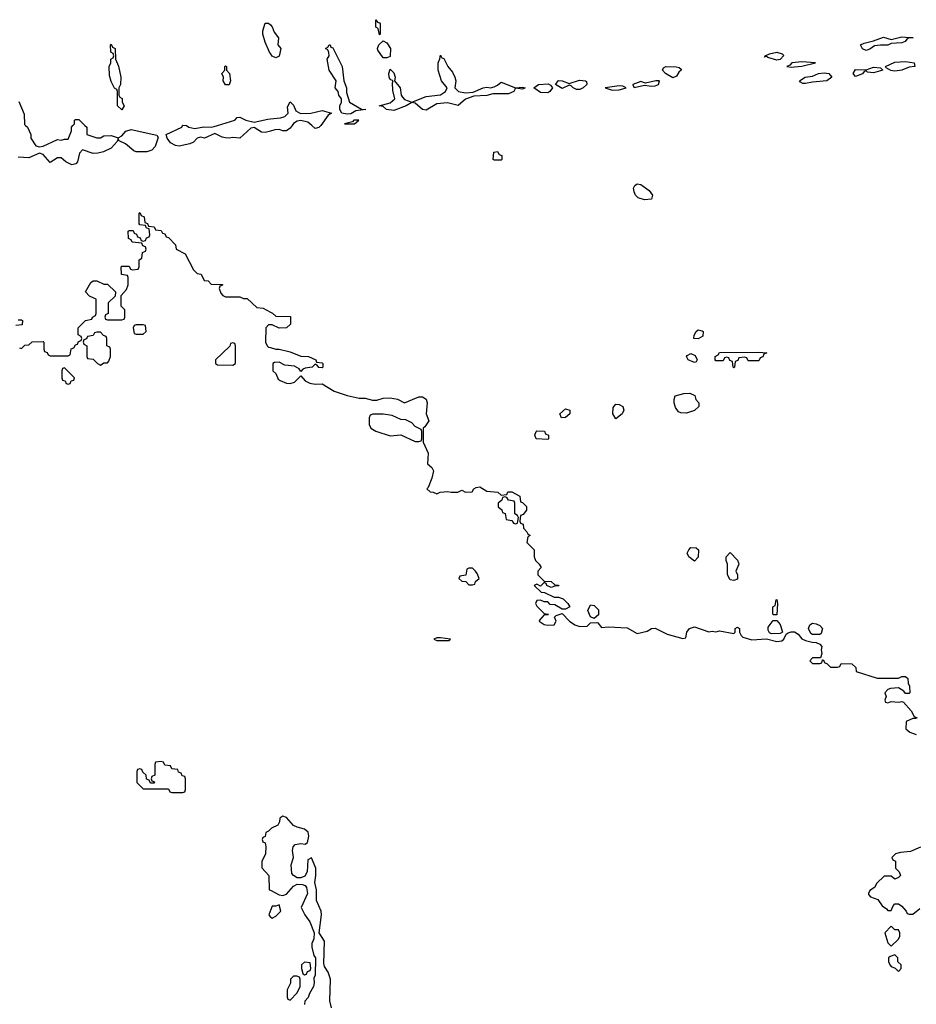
# Model space of a CAD drawing. Header units: inches. Extents: x 2769379 to 2883802, y 684208 to 828654.
# Tile 97 of 256: x 2838599 to 2843610, y 735090 to 740591. Entities that reach past the tile are written whole.
import ezdxf

# ---------------------------------------------------------------- set-up
doc = ezdxf.new("R2010")
doc.units = ezdxf.units.IN
doc.header["$MEASUREMENT"] = 0
for name, color, linetype in [('C8733', 7, 'Continuous'), ('C8734', 7, 'Continuous'), ('C8743', 7, 'Continuous'), ('C8744', 7, 'Continuous')]:
    doc.layers.add(name, color=color, linetype=linetype)

msp = doc.modelspace()

# ---------------------------------------------------------------- linework, layer by layer
at = {"layer": 'C8733', "color": 2, "elevation": 2}
for points in [[(2838964, 740000), (2838974, 739990), (2838974, 739950), (2839030, 739931.3), (2839050, 739931.3), (2839070, 739942), (2839110, 739944.7), (2839150, 739931.3), (2839170, 739942.8), (2839191.6, 739968.4), (2839222, 739978), (2839365.4, 739945.4), (2839372.7, 739932.7), (2839356.7, 739883.3), (2839338, 739862), (2839310, 739853), (2839250, 739853), (2839237.7, 739857.7), (2839190, 739898), (2839155.3, 739915.3), (2839150, 739926), (2839144.7, 739910), (2839110, 739874), (2839067.1, 739852.9), (2839035.2, 739844.8), (2839010, 739844.5), (2838950, 739864.5), (2838933.8, 739846.2), (2838922.5, 739797.5), (2838913.4, 739786.6), (2838890, 739781.2), (2838857, 739797), (2838830, 739819.5), (2838810, 739819.3), (2838770, 739794), (2838730, 739839), (2838710, 739845.2), (2838650, 739819.7), (2838590, 739823.6)], [(2838632, 740000), (2838642, 739990), (2838662, 739950), (2838662, 739930), (2838690, 739886), (2838710, 739881), (2838730, 739884.7), (2838810, 739922), (2838830, 739918), (2838850, 739924.7), (2838870, 739924.7), (2838888, 739970), (2838888.4, 739991.6), (2838896.4, 740000)], [(2840000, 739968.8), (2839970, 739960.5), (2839950, 739963.5), (2839910, 739989.6), (2839890, 739985.1), (2839830, 739929.4), (2839790, 739934), (2839770, 739929.2), (2839748.5, 739931.5), (2839730, 739935.1), (2839690, 739956), (2839631.5, 739928.5), (2839610, 739935.6), (2839590.3, 739929.7), (2839570, 739907), (2839550, 739896.9), (2839490, 739885.6), (2839470, 739887.6), (2839442.4, 739902.4), (2839422.7, 739930), (2839418, 739950), (2839505.2, 739990), (2839509.2, 740000)], [(2839531.3, 740000), (2839544.7, 739990), (2839577.2, 739982.8), (2839628.2, 739991.8), (2839670, 739990.4), (2839685.8, 739994.2), (2839704.7, 740000)], [(2838598, 738758), (2838610, 738754), (2838627.3, 738772.7), (2838650, 738774), (2838668.4, 738791.6), (2838730, 738794), (2838734, 738790), (2838734, 738750), (2838738, 738738), (2838752, 738732), (2838758, 738718), (2838770, 738714), (2838870, 738714), (2838882, 738718), (2838887.3, 738752.7), (2838902, 738758), (2838910, 738774), (2838922, 738778), (2838927.3, 738792.7), (2838942, 738798), (2838946, 738810), (2838942, 738822), (2838926, 738830), (2838926, 738870), (2838966, 738910), (2839002, 738918), (2839006, 738930), (2839022, 738938), (2839026, 738950), (2839026, 739030), (2838990, 739046), (2838966, 739070), (2838996.4, 739123.6), (2839010, 739132), (2839030, 739132), (2839070, 739114), (2839090, 739114), (2839134, 739070), (2839132.7, 739047.3), (2839094, 739010), (2839094, 738950), (2839078, 738942), (2839074, 738930), (2839078, 738918), (2839090, 738914), (2839170, 738914), (2839182, 738918), (2839186, 738930), (2839186, 738970), (2839166, 738990), (2839166, 739050), (2839196.4, 739083.6), (2839206, 739110), (2839206, 739150), (2839202, 739162), (2839167.3, 739167.3), (2839166, 739210), (2839170, 739214), (2839210, 739214), (2839218, 739198), (2839230, 739194), (2839262, 739198), (2839266, 739210), (2839266, 739250), (2839282, 739258), (2839286, 739290), (2839302, 739298), (2839306, 739310), (2839302, 739322), (2839287.3, 739327.3), (2839282, 739342), (2839228.4, 739348.4), (2839222, 739362), (2839208, 739368), (2839206, 739410), (2839210, 739414), (2839232.7, 739412.7), (2839238, 739398), (2839252.7, 739392.7), (2839258, 739378), (2839272.7, 739372.7), (2839278, 739358), (2839290, 739354), (2839302, 739358), (2839307.3, 739372.7), (2839322, 739378), (2839326, 739390), (2839322, 739422), (2839307.3, 739427.3), (2839302, 739442), (2839270, 739446), (2839266, 739450), (2839266, 739510), (2839270, 739514), (2839278, 739498), (2839294, 739490), (2839298, 739458), (2839312.7, 739452.7), (2839318, 739438), (2839350, 739434), (2839358, 739418), (2839390, 739414), (2839398, 739398), (2839410, 739394), (2839418, 739378), (2839430, 739374), (2839470, 739334), (2839474, 739310), (2839523.6, 739283.6), (2839570, 739194), (2839590, 739174), (2839614, 739170), (2839630, 739134), (2839651.6, 739131.6), (2839670, 739114), (2839732, 739112), (2839732, 739108), (2839718, 739102), (2839714, 739090), (2839723.6, 739063.6), (2839734, 739050), (2839750, 739042), (2839830, 739042), (2839850, 739034), (2839870, 739034), (2839923.6, 738983.6), (2839959.6, 738979.6), (2840000, 738957.8)], [(2838590, 738914), (2838610, 738914), (2838614, 738910), (2838612.7, 738887.3), (2838578, 738882)], [(2840000, 738886), (2839990, 738886), (2839974, 738870), (2839972, 738790), (2839982, 738770), (2839990, 738762), (2840000, 738759.3)], [(2840000, 736068), (2839990, 736058), (2839974, 736050), (2839971.6, 736028.4), (2839958, 736022), (2839954, 736010), (2839958, 735998), (2839971.6, 735991.6), (2839974, 735970), (2839972, 735930), (2839951.6, 735888.4), (2839951.6, 735851.6), (2839992, 735810), (2839994, 735730), (2840000, 735727)], [(2840000, 735614.7), (2839998, 735610), (2839992, 735590), (2839999.6, 735579.6), (2840000, 735579.3)]]:
    msp.add_lwpolyline(points, dxfattribs=at)
for points in [[(2839290, 738886), (2839250, 738886), (2839238, 738882), (2839234, 738870), (2839238, 738838), (2839250, 738834), (2839290, 738834), (2839306, 738850), (2839302, 738882)], [(2839050, 738846), (2839030, 738846), (2839018, 738842), (2839010, 738826), (2838978, 738822), (2838972.7, 738807.3), (2838958, 738802), (2838954, 738790), (2838958, 738778), (2838974, 738770), (2838974, 738710), (2838978, 738698), (2839010, 738694), (2839034, 738670), (2839050, 738662), (2839070, 738674), (2839090, 738674), (2839096.4, 738683.6), (2839106, 738710), (2839106, 738750), (2839102, 738762), (2839086, 738770), (2839086, 738810), (2839082, 738822), (2839067.3, 738827.3)], [(2839790, 738786), (2839778, 738782), (2839772.7, 738767.3), (2839694, 738690), (2839694, 738670), (2839703.6, 738663.6), (2839790, 738662), (2839806, 738670), (2839806, 738770), (2839802, 738782)], [(2838850, 738646), (2838838, 738642), (2838834, 738630), (2838834, 738590), (2838838, 738578), (2838852.7, 738572.7), (2838858, 738558), (2838870, 738554), (2838882, 738558), (2838887.3, 738572.7), (2838902, 738578), (2838906, 738590)], [(2839390, 736446), (2839358, 736442), (2839354, 736430), (2839354, 736370), (2839338, 736362), (2839334, 736350), (2839338, 736338), (2839352.7, 736332.7), (2839350, 736326), (2839330, 736326), (2839322, 736342), (2839307.3, 736347.3), (2839306, 736370), (2839287.3, 736387.3), (2839282, 736402), (2839270, 736406), (2839258, 736402), (2839254, 736390), (2839254, 736330), (2839290, 736294), (2839430, 736294), (2839438, 736278), (2839450, 736274), (2839510, 736274), (2839522, 736278), (2839526, 736290), (2839526, 736350), (2839522, 736362), (2839507.3, 736367.3), (2839502, 736382), (2839487.3, 736387.3), (2839482, 736402), (2839450, 736406), (2839442, 736422), (2839410, 736426), (2839402, 736442)]]:
    msp.add_lwpolyline(points, close=True, dxfattribs=at)
at = {"layer": 'C8734', "color": 2, "elevation": 2}
for points in [[(2840000, 740403), (2839995.3, 740410), (2839970, 740466), (2839958, 740510), (2839958, 740530), (2839970, 740571.3), (2839990, 740571.3), (2840000, 740561.7)], [(2838594.4, 740134.4), (2838623.6, 740063.6), (2838626, 740006), (2838632, 740000)], [(2839704.7, 740000), (2839802, 740030), (2839815.3, 740044.7), (2839830, 740046), (2839862, 740030), (2839910, 740019.1), (2839984.9, 740035.1), (2840000, 740036.7)], [(2838896.4, 740000), (2838906, 740010), (2838906, 740030), (2838910, 740034), (2838930, 740034), (2838964, 740000)], [(2839509.2, 740000), (2839510, 740002), (2839530, 740001), (2839531.3, 740000)]]:
    msp.add_lwpolyline(points, dxfattribs=at)
for points in [[(2839170, 740088), (2839146, 740110), (2839146, 740190), (2839142, 740202), (2839128.4, 740208.4), (2839110, 740246), (2839100.2, 740280.2), (2839099, 740330), (2839108, 740350), (2839108, 740370), (2839122, 740378), (2839126, 740390), (2839122, 740402), (2839108, 740410), (2839106, 740450), (2839110, 740454), (2839118, 740438), (2839132, 740430), (2839134, 740370), (2839151.1, 740331.1), (2839164.7, 740270), (2839162, 740230), (2839154, 740210), (2839154, 740170), (2839158, 740158), (2839171.6, 740151.6), (2839172, 740130), (2839182, 740110)], [(2839750, 740228), (2839735.3, 740250), (2839738, 740270), (2839728, 740290), (2839746, 740310), (2839746, 740330), (2839750, 740334), (2839754, 740330), (2839754, 740310), (2839771.3, 740291.3), (2839778, 740250), (2839770, 740228)]]:
    msp.add_lwpolyline(points, close=True, dxfattribs=at)
at = {"layer": 'C8743', "color": 2, "elevation": 2}
for points in [[(2840121.1, 740000), (2840110, 739985.1), (2840090, 739971.2), (2840070, 739971.1), (2840050, 739977.2), (2840024.4, 739975.6), (2840000, 739968.8)], [(2840281.5, 740000), (2840280.9, 739999.1), (2840270, 739989.5), (2840250, 739982.9), (2840231.4, 740000)], [(2840000, 738957.8), (2840011.6, 738951.6), (2840030, 738934), (2840112.7, 738932.7), (2840112, 738890), (2840090, 738869), (2840050, 738868), (2840010, 738886), (2840000, 738886)], [(2840000, 738759.3), (2840030, 738751.3), (2840050, 738751.3), (2840110, 738736), (2840170, 738711.3), (2840214, 738710), (2840254, 738690), (2840258, 738678), (2840290, 738674), (2840294, 738670), (2840294, 738650), (2840290, 738646), (2840270, 738648), (2840262, 738662), (2840250, 738666), (2840234, 738650), (2840195.3, 738644.7), (2840181, 738639), (2840170, 738626), (2840160.4, 738640.4), (2840134.6, 738654.6), (2840081.2, 738661.2), (2840050, 738678), (2840023.6, 738676.4), (2840014, 738670), (2840014, 738630), (2840030, 738614), (2840043.4, 738583.4), (2840055.2, 738575.2), (2840090, 738560.5), (2840110, 738558), (2840134, 738566), (2840170, 738602), (2840194, 738574), (2840221.4, 738561.4), (2840250, 738554.8), (2840290, 738556), (2840356.7, 738516.7), (2840428.9, 738491.1), (2840496.9, 738476.9), (2840530, 738476), (2840570, 738464.7), (2840594.6, 738465.4), (2840630, 738476), (2840670, 738478), (2840710, 738471.3), (2840750, 738451.3), (2840830, 738484.7), (2840850, 738484.7), (2840870, 738472), (2840876, 738450), (2840870.8, 738390), (2840884.7, 738350), (2840863.6, 738316.4), (2840854, 738310), (2840854, 738230), (2840882.8, 738170), (2840878, 738110), (2840902, 738090), (2840911.3, 738070), (2840902, 738030), (2840882, 737978), (2840874, 737970), (2840892.7, 737952.7), (2840910, 737952), (2840930, 737942), (2840948.9, 737951.1), (2840990, 737956), (2841010, 737951.3), (2841048.4, 737951.6), (2841070, 737962), (2841090, 737952), (2841127.3, 737952.7), (2841138, 737970), (2841150, 737978), (2841170, 737982), (2841210, 737958), (2841271.6, 737951.6), (2841290, 737934), (2841322, 737938), (2841327.3, 737952.7), (2841350, 737954), (2841394, 737930), (2841398, 737898), (2841410, 737894), (2841430.9, 737870.9), (2841432, 737850), (2841412.7, 737827.3), (2841398, 737822), (2841394, 737790), (2841398, 737778), (2841412, 737772), (2841414, 737750), (2841434, 737730), (2841438, 737718), (2841452, 737710), (2841438, 737702), (2841434, 737670), (2841474, 737630), (2841474, 737590), (2841482, 737570), (2841502, 737550), (2841514, 737530), (2841494, 737510), (2841494, 737490), (2841530, 737454), (2841570, 737452), (2841590, 737434), (2841610, 737432), (2841612, 737428), (2841590, 737426), (2841570, 737418), (2841546, 737430), (2841542, 737442), (2841530, 737446), (2841510, 737426), (2841490, 737438), (2841474, 737430), (2841512.7, 737392.7), (2841531.6, 737391.6), (2841585.4, 737365.4), (2841610, 737364.7), (2841636, 737356), (2841662, 737330), (2841674, 737310), (2841650, 737298), (2841630, 737298), (2841590, 737322), (2841564, 737324), (2841550, 737338), (2841530, 737338), (2841510, 737348), (2841490, 737346), (2841482, 737330), (2841490, 737314), (2841530, 737274), (2841554, 737270), (2841550, 737266), (2841530, 737266), (2841503.6, 737236.4), (2841502, 737230), (2841530, 737212), (2841550, 737207.7), (2841586, 737210), (2841598, 737230), (2841587.3, 737252.7), (2841598, 737262), (2841630, 737274), (2841672, 737230), (2841702, 737210), (2841730, 737200.7), (2841770, 737202.8), (2841790, 737221), (2841823.6, 737223.6), (2841830, 737222), (2841850, 737196), (2841890, 737198.8), (2841993.4, 737193.4), (2842050, 737161), (2842105.2, 737174.8), (2842129.5, 737190.5), (2842150, 737190.7), (2842218, 737158), (2842306, 737134), (2842322, 737138), (2842328, 737170), (2842342, 737190), (2842370, 737199.1), (2842450, 737171), (2842470, 737174.8), (2842490, 737170.8), (2842510, 737177.3), (2842590, 737162), (2842598, 737170), (2842598, 737190), (2842610, 737198), (2842622, 737190), (2842622, 737170), (2842631.3, 737150), (2842641.4, 737141.4), (2842690, 737127.3), (2842772, 737132), (2842830, 737117.3), (2842858.6, 737121.4), (2842868.7, 737130), (2842882, 737158), (2842894.6, 737165.4), (2842910, 737171.3), (2842930, 737171.3), (2842950, 737158), (2842970, 737132), (2842990, 737122), (2843027.3, 737112.7), (2843050, 737112), (2843070, 737102), (2843082, 737090), (2843078, 737070), (2843082, 737050), (2843074, 737026), (2843030, 737026), (2843014, 737010), (2843030, 736994), (2843070, 736994), (2843082, 736998), (2843086, 737014), (2843090, 737014), (2843098, 736998), (2843110, 736994), (2843130, 736974), (2843170, 736974), (2843182, 736978), (2843190, 736994), (2843250, 736992), (2843271.6, 736971.6), (2843274, 736950), (2843391.6, 736911.6), (2843510, 736912), (2843530, 736922), (2843550, 736922), (2843562, 736910), (2843563.6, 736883.6), (2843572.7, 736867.3), (2843574, 736830), (2843570, 736826), (2843550, 736826), (2843540.4, 736840.4), (2843510, 736858), (2843465.4, 736854.6), (2843451.6, 736848.4), (2843434, 736830), (2843442, 736810), (2843434, 736790), (2843438, 736778), (2843450, 736774), (2843470, 736782), (2843510, 736778), (2843530, 736782), (2843538, 736778), (2843582, 736730), (2843598, 736698), (2843614, 736690)], [(2843610, 736686), (2843590, 736686), (2843554, 736670), (2843552, 736630), (2843574, 736610), (2843610, 736598)], [(2840342.4, 735070), (2840332.4, 735110), (2840335.8, 735230), (2840323, 735270), (2840302, 735302), (2840298, 735318), (2840302.9, 735442.9), (2840272.3, 735490), (2840285.4, 735590), (2840283, 735610), (2840258.7, 735670), (2840257.6, 735730), (2840249.3, 735770), (2840254.7, 735810), (2840253.6, 735850), (2840230, 735909), (2840210, 735898), (2840205.5, 735830), (2840193.4, 735806.6), (2840170, 735797.2), (2840150, 735797.2), (2840129, 735809), (2840120.2, 735820.2), (2840116, 735870), (2840129.2, 735910), (2840124, 735950), (2840128, 735970), (2840138, 735982), (2840170, 735988), (2840194.8, 735985.2), (2840206.8, 735993.2), (2840215.6, 736030), (2840211, 736051), (2840190, 736069.4), (2840150, 736079.3), (2840130, 736089.2), (2840090, 736134), (2840070, 736142), (2840052, 736130), (2840051.3, 736110), (2840042, 736090), (2840006, 736074), (2840000, 736068)], [(2843632.7, 735967.3), (2843576.9, 735943.1), (2843522, 735938), (2843494, 735930), (2843474, 735910), (2843478, 735898), (2843494, 735890), (2843494, 735850), (2843514, 735830), (2843522, 735810), (2843510, 735798), (2843490, 735788.7), (2843470, 735806), (2843430, 735806), (2843390, 735766), (2843376.9, 735743.1), (2843350, 735726), (2843342, 735710), (2843343.6, 735703.6), (2843354, 735690), (2843394.8, 735674.8), (2843419.6, 735639.6), (2843443.6, 735623.6), (2843450, 735614), (2843470, 735614), (2843480.2, 735639.8), (2843490, 735650.8), (2843510.6, 735650.6), (2843530, 735638), (2843554, 735610), (2843558, 735598), (2843570, 735594), (2843590, 735594), (2843630, 735624.7)], [(2840000, 735727), (2840050, 735702), (2840070, 735698), (2840090, 735706), (2840129.3, 735750.7), (2840150, 735761), (2840179.8, 735759.8), (2840194, 735754), (2840202.8, 735742.8), (2840206.8, 735710), (2840172, 735630), (2840192, 735590), (2840221, 735550), (2840244.7, 735490), (2840243.6, 735456.4), (2840232, 735430), (2840231.3, 735410), (2840243.6, 735363.6), (2840252, 735350), (2840250.9, 735250.9), (2840242, 735238), (2840244.7, 735210), (2840241, 735190), (2840218, 735150), (2840211.6, 735128.4), (2840192.7, 735107.3), (2840191.6, 735088.4)], [(2840000, 735579.3), (2840010, 735572), (2840030, 735582), (2840058, 735610), (2840050, 735646), (2840030, 735638), (2840010, 735638), (2840000, 735614.7)]]:
    msp.add_lwpolyline(points, dxfattribs=at)
for points in [[(2841250, 739806), (2841246, 739810), (2841248.9, 739851.1), (2841270, 739854), (2841278, 739838), (2841292.7, 739832.7), (2841294, 739810), (2841290, 739806)], [(2842090, 739584.5), (2842055.9, 739595.9), (2842041.2, 739610), (2842032.3, 739630), (2842029.3, 739650.7), (2842036, 739664), (2842050, 739674.8), (2842070, 739670.8), (2842117.7, 739637.7), (2842134.8, 739610), (2842130, 739589.3)], [(2842390, 738809), (2842366, 738810), (2842368, 738828), (2842379, 738850), (2842390, 738858.8), (2842413.4, 738853.4), (2842418, 738850), (2842416, 738824)], [(2842370, 738675.3), (2842335.3, 738690), (2842326, 738710), (2842330, 738716), (2842350, 738726), (2842374.4, 738714.4), (2842384.7, 738690), (2842379.8, 738680.2)], [(2842670, 738686), (2842662, 738702), (2842650, 738706), (2842618, 738702), (2842612.7, 738687.3), (2842598, 738682), (2842594, 738650), (2842590, 738646), (2842586, 738650), (2842582, 738682), (2842567.3, 738687.3), (2842562, 738702), (2842550, 738706), (2842538, 738702), (2842530, 738686), (2842490, 738686), (2842486, 738690), (2842486, 738710), (2842502, 738718), (2842510, 738732), (2842730, 738734), (2842774, 738730), (2842758, 738722), (2842752.7, 738707.3), (2842738, 738702), (2842730, 738686)], [(2842326.4, 738393.6), (2842294, 738394), (2842281.2, 738401.2), (2842264.1, 738424.1), (2842257, 738450), (2842256, 738470), (2842262, 738490), (2842310, 738502.8), (2842344.7, 738504.7), (2842371.3, 738491.3), (2842378, 738470), (2842394, 738450), (2842394, 738430), (2842370, 738408.7)], [(2841627.3, 738367.3), (2841618, 738390), (2841650, 738418), (2841674, 738410), (2841674, 738390), (2841650, 738368)], [(2841930, 738362), (2841913.2, 738390), (2841915.5, 738424.5), (2841930, 738442.8), (2841950, 738440.7), (2841970.7, 738430), (2841974.8, 738410), (2841966, 738390)], [(2840630, 738388), (2840572.7, 738387.3), (2840558, 738382), (2840552.7, 738367.3), (2840552, 738330), (2840562, 738310), (2840590, 738292), (2840670, 738266), (2840730, 738272), (2840810, 738234), (2840830, 738234), (2840842, 738238), (2840846, 738250), (2840846, 738290), (2840842, 738302), (2840810, 738318), (2840790, 738338), (2840756.4, 738356.4), (2840730, 738358), (2840680.4, 738380.4)], [(2841550, 738246), (2841486, 738250), (2841478, 738270), (2841486, 738290), (2841490, 738294), (2841532.7, 738292.7), (2841538, 738278), (2841554, 738270), (2841554, 738250)], [(2841310, 737926), (2841298, 737922), (2841292.7, 737907.3), (2841274, 737890), (2841274, 737870), (2841292.7, 737852.7), (2841298, 737838), (2841312.7, 737832.7), (2841318, 737798), (2841350, 737794), (2841358, 737778), (2841370, 737774), (2841382, 737778), (2841386, 737810), (2841382, 737822), (2841366, 737830), (2841366, 737890), (2841362, 737902), (2841330, 737906), (2841322, 737922)], [(2842370, 737566), (2842338, 737590), (2842328.7, 737610), (2842338, 737630), (2842350, 737642), (2842379.6, 737639.6), (2842392, 737630), (2842391.6, 737588.4)], [(2842590, 737458), (2842570, 737462), (2842555.3, 737490), (2842555.3, 737550), (2842548, 737570), (2842548, 737590), (2842570, 737614), (2842611.1, 737571.1), (2842616.9, 737556.9), (2842618, 737550), (2842602, 737510), (2842611.3, 737488.7), (2842610, 737466)], [(2841130, 737526), (2841110, 737526), (2841098, 737522), (2841092.7, 737487.3), (2841058, 737482), (2841054, 737470), (2841070, 737454), (2841092.7, 737452.7), (2841110, 737434), (2841130, 737434), (2841142, 737438), (2841147.3, 737452.7), (2841166, 737470), (2841156.4, 737496.4), (2841146, 737510)], [(2842810, 737266), (2842808, 737270), (2842808.7, 737310), (2842822, 737318), (2842826, 737350), (2842830, 737352), (2842834, 737330), (2842830, 737266)], [(2841810, 737246), (2841790, 737255.3), (2841774, 737290), (2841790, 737322), (2841810, 737318), (2841834, 737294), (2841833.4, 737266.6)], [(2842800.2, 737160.2), (2842790, 737166), (2842781.2, 737181.2), (2842782.7, 737197.3), (2842810, 737234), (2842830, 737234), (2842850, 737212), (2842862, 737170), (2842850, 737162)], [(2843030, 737155.3), (2843021.2, 737161.2), (2843008, 737190), (2843015.3, 737210), (2843030, 737218.8), (2843050, 737216), (2843070, 737206), (2843086, 737190), (2843078, 737162), (2843070, 737155.3)], [(2840950, 737138), (2840930, 737138), (2840914, 737130), (2840930, 737122), (2840990, 737122), (2840998, 737122), (2841006, 737130)], [(2843470, 735526), (2843434, 735490), (2843450, 735434), (2843470, 735414), (2843510, 735454), (2843518, 735470), (2843518, 735490), (2843510, 735506), (2843490, 735506)], [(2843490, 735366), (2843463.6, 735356.4), (2843454, 735350), (2843454, 735330), (2843462, 735310), (2843470, 735302), (2843492.7, 735292.7), (2843510, 735274), (2843526, 735290), (2843526, 735310), (2843507.3, 735327.3), (2843506, 735350)], [(2840190, 735326), (2840174, 735310), (2840174, 735290), (2840182, 735262), (2840190, 735254), (2840202, 735258), (2840207.3, 735272.7), (2840222, 735278), (2840226, 735290), (2840222, 735322)], [(2840130, 735248), (2840112, 735230), (2840112, 735208), (2840094, 735170), (2840094, 735130), (2840098, 735118), (2840110, 735114), (2840150, 735154), (2840166, 735190), (2840166, 735230), (2840162, 735242), (2840147.3, 735247.3)]]:
    msp.add_lwpolyline(points, close=True, dxfattribs=at)
at = {"layer": 'C8744', "color": 2}
for points, elevation in [([(2840610, 740506), (2840602, 740542), (2840588.7, 740550), (2840590, 740591.3), (2840598, 740578), (2840610, 740574), (2840612.7, 740567.3), (2840614, 740510)], 2), ([(2843451.5, 740448.5), (2843410, 740449.8), (2843375.6, 740444.4), (2843350, 740426), (2843330, 740419.7), (2843310, 740427.8), (2843297.2, 740450), (2843319.3, 740460.7), (2843370, 740472.7), (2843426.3, 740493.7), (2843470, 740481), (2843530, 740496.4), (2843592, 740490), (2843570, 740489.3), (2843556.8, 740483.2), (2843547.3, 740470), (2843530, 740462), (2843470, 740459)], 2), ([(2840430, 740063.5), (2840399.3, 740070), (2840388, 740090), (2840389.1, 740110.9), (2840398, 740130), (2840398, 740150), (2840382, 740170), (2840378, 740190), (2840362, 740210), (2840368, 740250), (2840329, 740309), (2840318, 740370), (2840328, 740390), (2840327.3, 740407.3), (2840322, 740422), (2840308.7, 740430), (2840322, 740438), (2840328.4, 740451.6), (2840334, 740450), (2840338, 740438), (2840350, 740434), (2840402, 740330), (2840411.3, 740250), (2840424.7, 740210), (2840425.4, 740185.4), (2840442, 740130), (2840510, 740091.3), (2840534, 740090), (2840478, 740082), (2840450, 740065.6)], 2), ([(2840630, 740378), (2840600.4, 740420.4), (2840598, 740430), (2840606, 740450), (2840630, 740474), (2840650, 740462), (2840670.7, 740430.7), (2840670, 740386), (2840650, 740378)], 2), ([(2841090, 740182), (2841133.6, 740186.4), (2841190, 740210.8), (2841210, 740214.8), (2841230, 740211), (2841250, 740216), (2841270, 740224.7), (2841290, 740242), (2841370, 740210.7), (2841410, 740214.9), (2841424.7, 740210), (2841410, 740202.7), (2841370, 740208.7), (2841360.7, 740190), (2841330, 740176.9), (2841243, 740177), (2841210, 740168.2), (2841136.7, 740163.3), (2841090, 740146.6), (2841050, 740111.5), (2840990, 740127.4), (2840930, 740120.7), (2840870, 740086), (2840850, 740089.6), (2840810, 740125.2), (2840790, 740129.2), (2840758, 740110), (2840690, 740084.4), (2840649.8, 740089.8), (2840630, 740106), (2840608, 740110), (2840670, 740127.7), (2840695.3, 740150), (2840685.2, 740194.8), (2840682, 740238), (2840686, 740250), (2840670, 740258), (2840664, 740270), (2840662, 740290), (2840670, 740314), (2840690, 740294), (2840698, 740270), (2840694, 740250), (2840724.7, 740210), (2840731, 740170), (2840738, 740158), (2840750, 740146), (2840790, 740131.3), (2840870, 740163), (2840950, 740170.8), (2840979, 740190), (2840988.7, 740210), (2840957.2, 740250), (2840938, 740310), (2840938, 740350), (2840947.3, 740372.7), (2840950, 740394), (2840958, 740378), (2840970, 740374), (2840991.3, 740330), (2841017.3, 740297.3), (2841031.3, 740270), (2841036, 740250), (2841031.3, 740210), (2841052, 740190)], 2), ([(2842830, 740365.1), (2842780.2, 740380.2), (2842770, 740388), (2842762, 740382), (2842766, 740390), (2842790, 740400.7), (2842830, 740410.4), (2842861.1, 740401.1), (2842870.4, 740390.4), (2842850, 740369.7)], 2), ([(2842250, 740266.2), (2842207.6, 740290), (2842192.3, 740310), (2842198, 740322), (2842210, 740330.7), (2842268.4, 740328.4), (2842284.5, 740324.5), (2842295.3, 740315.3), (2842296, 740310), (2842282.4, 740297.6), (2842270, 740275.6)], 2), ([(2842970, 740355.1), (2842914, 740350), (2842902.8, 740337.2), (2842886, 740330), (2842910, 740326), (2842930, 740328.2), (2842970, 740331.3), (2843046, 740350)], 6), ([(2843370, 740294), (2843338, 740298), (2843330, 740306), (2843318, 740302), (2843310, 740289), (2843270, 740274), (2843257.2, 740290), (2843270, 740312.4), (2843329.1, 740310.9), (2843370, 740326), (2843410, 740322), (2843422, 740310)], 2), ([(2843490, 740303.6), (2843467.2, 740307.2), (2843442, 740322), (2843438, 740330), (2843490, 740354.9), (2843550, 740358.4), (2843598, 740350), (2843602, 740330), (2843570, 740325.2), (2843530, 740309.4)], 2), ([(2842990, 740234), (2842975.3, 740235.3), (2842962, 740242), (2842958, 740250), (2842988, 740270), (2843030, 740274.9), (2843064, 740290), (2843094.6, 740294.6), (2843121, 740290), (2843138, 740270), (2843110, 740249.4), (2843030, 740242.7)], 2), ([(2841550, 740182), (2841510, 740184.7), (2841473.2, 740210), (2841498, 740230), (2841552.5, 740232.5), (2841565.2, 740225.2), (2841576, 740210), (2841561.6, 740190)], 2), ([(2841710, 740200.4), (2841692, 740210), (2841682, 740222), (2841670, 740226), (2841630, 740207.1), (2841594, 740230), (2841610, 740250.8), (2841630, 740250.6), (2841670, 740234.8), (2841726.9, 740253.1), (2841762, 740250), (2841766.4, 740246.4), (2841767.7, 740230), (2841748.2, 740210), (2841730, 740200.9)], 2), ([(2841950, 740220.9), (2841872, 740210), (2841910, 740197.3), (2841950, 740199.1), (2841970, 740204.9), (2841988, 740210), (2841970, 740219)], 6), ([(2842175.3, 740250), (2842154, 740250), (2842097.2, 740237.2), (2842070, 740245.2), (2842026, 740230), (2842025.4, 740225.4), (2842032.7, 740212.7), (2842090, 740226), (2842130, 740219.3), (2842150, 740221.6), (2842169, 740230)], 6), ([(2840494, 740030), (2840466, 740030), (2840459.8, 740020.2), (2840414, 740010), (2840470, 740008.7)], 6)]:
    msp.add_lwpolyline(points, close=True, dxfattribs=dict(at, elevation=elevation))
at = {"layer": 'C8744', "color": 2, "elevation": 2}
for points in [[(2840000, 740561.7), (2840010, 740552), (2840022, 740522), (2840044.7, 740490), (2840042, 740450), (2840058, 740430), (2840050, 740388), (2840030, 740378), (2840010, 740388), (2840000, 740403)], [(2840000, 740036.7), (2840057.5, 740042.5), (2840081.2, 740050), (2840099, 740070), (2840096.4, 740103.6), (2840110, 740132), (2840130, 740114), (2840142, 740082), (2840167.9, 740067.9), (2840226, 740070), (2840290, 740084), (2840342, 740070), (2840322.5, 740057.5), (2840281.5, 740000)], [(2840231.4, 740000), (2840210, 740019.6), (2840170, 740028.2), (2840150, 740024.2), (2840130, 740012), (2840121.1, 740000)]]:
    msp.add_lwpolyline(points, dxfattribs=at)

doc.saveas('drawing.dxf')
